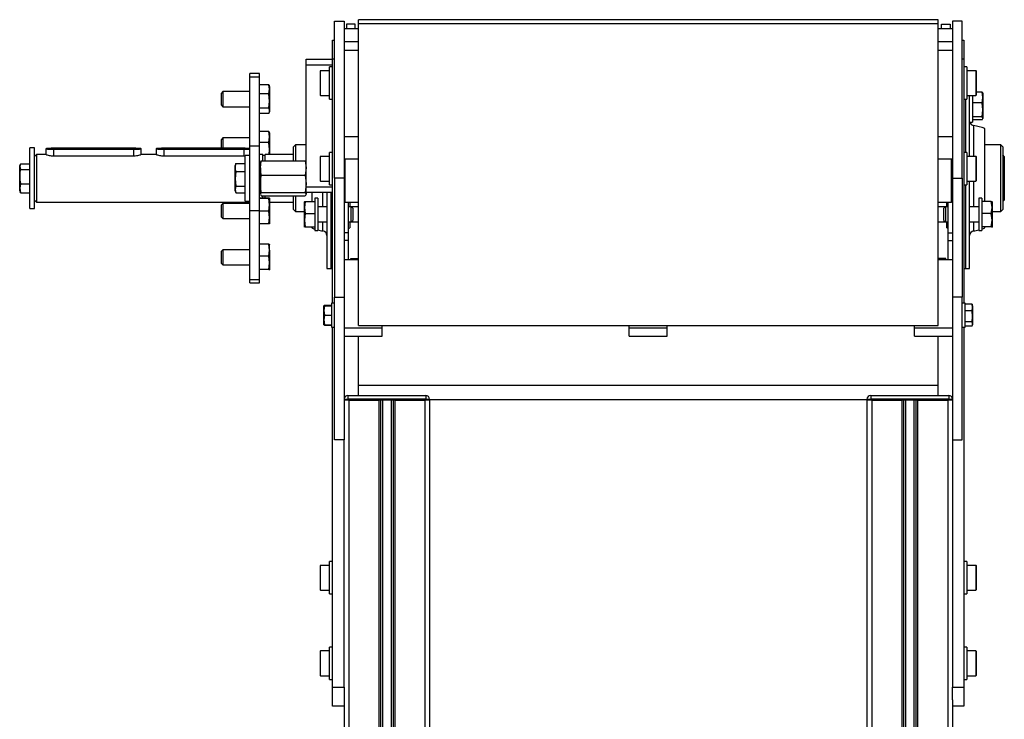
# Model space of a CAD drawing. Header units: millimetres. Extents: x 0 to 420, y 0 to 297.
# Tile 33 of 35: x 254 to 280, y 223 to 241. Entities that reach past the tile are written whole.
import ezdxf

# ---------------------------------------------------------------- set-up
doc = ezdxf.new("R2010")
doc.units = ezdxf.units.MM

msp = doc.modelspace()

# ---------------------------------------------------------------- linework, layer by layer
at = {"color": 7, "linetype": 'Continuous', "lineweight": 25}
for p, q in [((262.77843, 237.11829), (262.77843, 241.24329)), ((262.77843, 241.24329), (263.02843, 241.24329)), ((263.02843, 241.24329), (263.02843, 237.11829)), ((263.32093, 241.16829), (263.09093, 241.16829)), ((263.09093, 241.16829), (263.09093, 241.04329)), ((263.32093, 241.04329), (263.32093, 241.16829)), ((278.64843, 241.28479), (263.40843, 241.28479)), ((263.40843, 241.17595), (263.40843, 241.28479)), ((263.40843, 241.1759), (263.40843, 241.17595)), ((278.64843, 241.17595), (263.40843, 241.17595)), ((263.40843, 241.1759), (263.40843, 241.17595)), ((263.40843, 233.24556), (263.40843, 241.1759)), ((278.64843, 241.17595), (278.64843, 241.28479)), ((278.64843, 241.1759), (278.64843, 241.17595)), ((278.64843, 241.17595), (278.64843, 241.1759)), ((278.64843, 233.24556), (278.64843, 241.1759)), ((278.73593, 241.16829), (278.96593, 241.16829)), ((278.73593, 241.04329), (278.73593, 241.16829)), ((278.96593, 241.16829), (278.96593, 241.04329)), ((279.27843, 241.24329), (279.02843, 241.24329)), ((279.02843, 241.24329), (279.02843, 237.11829)), ((279.27843, 237.11829), (279.27843, 241.24329)), ((263.40843, 241.04329), (263.02843, 241.04329)), ((279.02843, 241.04329), (278.64843, 241.04329)), ((262.72843, 240.24329), (262.72843, 240.74329)), ((262.72843, 240.74329), (262.77843, 240.74329)), ((263.40843, 240.70425), (263.02843, 240.70425)), ((279.02843, 240.70425), (278.64843, 240.70425)), ((279.27843, 240.74329), (279.32843, 240.74329)), ((279.32843, 240.74329), (279.32843, 240.24329)), ((263.02843, 240.48181), (263.40843, 240.48181)), ((278.64843, 240.48181), (279.02843, 240.48181)), ((262.02843, 240.24329), (262.72843, 240.24329)), ((262.02843, 240.09329), (262.02843, 240.24329)), ((262.02843, 236.89329), (262.02843, 240.09329)), ((262.72843, 240.09329), (262.02843, 240.09329)), ((262.72843, 240.04329), (262.64843, 240.04329)), ((262.64843, 239.19329), (262.64843, 240.04329)), ((262.72843, 233.83079), (262.72843, 240.24329)), ((262.77843, 240.24329), (262.72843, 240.24329)), ((279.32843, 240.24329), (279.27843, 240.24329)), ((279.32843, 240.24329), (279.32843, 233.83079)), ((279.40843, 240.04329), (279.32843, 240.04329)), ((279.40843, 240.04329), (279.40843, 239.56905)), ((260.80343, 239.86829), (260.55343, 239.86829)), ((260.55343, 239.78097), (260.55343, 239.86829)), ((260.55343, 239.78097), (260.80343, 239.78097)), ((260.55343, 237.96551), (260.55343, 239.78097)), ((260.80343, 239.78097), (260.80343, 239.86829)), ((260.80343, 237.96551), (260.80343, 239.78097)), ((262.39843, 239.92829), (262.39843, 239.30829)), ((262.64843, 239.94329), (262.41343, 239.94329)), ((262.41343, 239.29329), (262.41343, 239.94329)), ((279.64343, 239.94329), (279.40843, 239.94329)), ((279.64343, 239.94329), (279.64343, 239.89645)), ((279.64343, 239.89645), (279.64343, 239.29329)), ((279.65843, 239.88361), (279.65843, 239.92829)), ((279.65843, 239.30829), (279.65843, 239.88361)), ((261.05133, 239.5773), (260.80343, 239.5773)), ((261.0701, 239.45648), (261.05133, 239.5773)), ((261.0701, 239.53035), (261.06136, 239.55434)), ((261.0701, 239.53035), (261.0701, 239.45648)), ((279.40843, 239.56905), (279.40843, 239.19329)), ((259.84343, 239.39702), (259.80343, 239.35702)), ((259.80343, 239.04776), (259.80343, 239.35702)), ((260.55343, 239.39702), (259.84343, 239.39702)), ((259.84343, 239.39702), (259.84343, 239.01045)), ((261.05133, 239.33567), (260.80343, 239.33567)), ((261.05133, 239.33567), (261.0701, 239.45648)), ((261.0701, 239.14553), (261.05133, 239.33567)), ((261.0701, 239.45648), (261.0701, 239.14553)), ((262.41343, 239.29329), (262.64843, 239.29329)), ((279.40843, 239.29329), (279.64343, 239.29329)), ((279.47843, 237.69329), (279.47843, 239.29329)), ((279.55843, 239.29329), (279.55843, 238.59329)), ((279.80633, 239.38433), (279.65843, 239.38433)), ((279.8251, 239.24129), (279.80633, 239.38433)), ((279.80633, 239.09825), (279.8251, 239.24129)), ((279.8251, 239.35163), (279.82239, 239.35906)), ((279.8251, 239.35163), (279.8251, 239.24129)), ((279.8251, 239.24129), (279.8251, 238.91523)), ((259.80343, 239.03702), (259.80343, 239.04776)), ((259.80343, 239.03702), (259.84343, 238.99702)), ((259.84343, 239.01045), (259.84343, 238.99702)), ((259.84343, 238.99702), (260.55343, 238.99702)), ((261.05133, 238.95539), (261.0701, 239.14553)), ((261.0701, 239.14553), (261.0701, 238.88606)), ((262.64843, 239.19329), (262.72843, 239.19329)), ((279.32843, 239.19329), (279.40843, 239.19329)), ((279.37843, 237.79329), (279.37843, 239.19329)), ((279.37843, 237.79329), (279.37843, 239.19329)), ((279.80633, 239.09825), (279.55843, 239.09825)), ((279.8251, 238.91523), (279.80633, 239.09825)), ((261.05133, 238.95539), (260.80343, 238.95539)), ((261.05133, 238.81674), (260.80343, 238.81674)), ((261.06136, 238.8397), (261.0701, 238.86369)), ((261.0701, 238.88606), (261.0701, 238.86369)), ((279.80633, 238.73221), (279.55843, 238.73221)), ((279.80633, 238.73221), (279.8251, 238.91523)), ((279.8251, 238.91523), (279.8251, 238.69223)), ((279.48295, 238.59329), (279.55843, 238.59329)), ((279.80633, 238.65225), (279.55843, 238.65225)), ((279.58499, 238.50297), (279.58499, 237.69329)), ((279.82239, 238.67752), (279.8251, 238.68496)), ((279.8251, 238.69223), (279.8251, 238.68496)), ((261.05133, 238.34537), (260.80343, 238.34537)), ((261.0701, 238.20233), (261.05133, 238.34537)), ((261.0701, 238.31266), (261.06739, 238.3201)), ((261.0701, 238.31266), (261.0701, 238.20233)), ((263.40843, 238.20916), (263.02843, 238.20916)), ((279.02843, 238.20916), (278.64843, 238.20916)), ((279.87843, 236.51084), (279.87843, 238.42596)), ((259.84343, 238.17933), (259.80343, 238.13933)), ((259.80343, 237.90468), (259.80343, 238.13933)), ((260.55343, 238.17933), (259.84343, 238.17933)), ((259.84343, 238.17933), (259.84343, 237.90468)), ((260.55343, 237.96551), (260.80343, 237.96551)), ((260.55343, 236.27108), (260.55343, 237.96551)), ((261.05133, 238.05929), (260.80343, 238.05929)), ((260.80343, 236.27108), (260.80343, 237.96551)), ((261.05133, 238.05929), (261.0701, 238.20233)), ((261.0701, 237.87627), (261.05133, 238.05929)), ((261.0701, 238.20233), (261.0701, 237.87627)), ((261.75343, 237.99329), (261.70343, 237.94329)), ((262.02843, 237.99329), (261.75343, 237.99329)), ((261.75343, 237.99329), (261.75343, 237.57829)), ((280.30343, 237.99329), (279.87843, 237.99329)), ((280.35343, 237.94329), (280.30343, 237.99329)), ((280.30343, 237.11829), (280.30343, 237.99329)), ((254.89093, 237.91829), (254.76593, 237.91829)), ((254.76593, 236.33756), (254.76593, 237.91829)), ((254.89093, 236.33756), (254.89093, 237.91829)), ((254.94093, 237.74329), (254.89093, 237.69329)), ((255.19093, 237.74329), (254.94093, 237.74329)), ((254.94093, 237.74329), (254.94093, 236.49329)), ((255.19093, 237.89164), (255.19093, 237.74196)), ((257.49093, 237.90468), (255.39093, 237.90468)), ((255.39093, 237.8786), (257.49093, 237.8786)), ((255.39093, 237.8786), (255.39093, 237.69613)), ((257.49093, 237.69613), (255.39093, 237.69613)), ((257.49093, 237.8786), (257.49093, 237.69613)), ((257.69093, 237.74196), (257.69093, 237.89164)), ((258.09093, 237.74329), (257.69093, 237.74329)), ((258.09093, 237.89164), (258.09093, 237.74196)), ((260.39093, 237.90468), (258.29093, 237.90468)), ((258.29093, 237.8786), (260.39093, 237.8786)), ((258.29093, 237.8786), (258.29093, 237.69613)), ((260.39093, 237.69613), (258.29093, 237.69613)), ((260.39093, 237.8786), (260.39093, 237.69613)), ((260.55343, 237.71829), (260.42843, 237.71829)), ((260.42843, 236.51829), (260.42843, 237.71829)), ((260.55343, 237.72395), (260.53672, 237.71829)), ((260.89093, 237.74329), (260.80343, 237.74329)), ((260.89093, 237.57829), (260.89093, 237.74329)), ((260.95593, 237.71579), (260.89093, 237.71579)), ((261.70343, 237.74329), (260.95593, 237.74329)), ((260.95593, 237.57829), (260.95593, 237.74329)), ((261.05646, 237.74329), (261.0701, 237.87627)), ((261.0701, 237.87627), (261.0701, 237.74329)), ((261.70343, 237.57829), (261.70343, 237.94329)), ((262.64843, 237.69329), (262.41343, 237.69329)), ((262.41343, 237.04329), (262.41343, 237.69329)), ((262.72843, 237.79329), (262.64843, 237.79329)), ((262.64843, 236.94329), (262.64843, 237.79329)), ((279.40843, 237.79329), (279.32843, 237.79329)), ((279.40843, 237.79329), (279.40843, 237.18055)), ((279.64343, 237.69329), (279.40843, 237.69329)), ((279.64343, 237.69329), (279.64343, 237.09713)), ((280.35343, 237.94329), (280.35343, 237.11829)), ((280.39093, 237.69329), (280.35343, 237.73079)), ((280.39093, 237.69329), (280.39093, 236.54329)), ((254.51803, 237.5001), (254.49926, 237.42573)), ((254.5099, 237.48085), (254.49926, 237.45163)), ((254.49926, 237.42573), (254.49926, 237.45163)), ((254.51803, 237.5001), (254.76593, 237.5001)), ((260.17648, 237.49207), (260.16176, 237.45163)), ((260.16176, 237.39689), (260.16176, 237.45163)), ((260.17812, 237.49147), (260.18053, 237.50255)), ((260.18053, 237.50255), (260.42843, 237.50255)), ((260.82843, 237.38925), (260.85236, 237.57829)), ((260.83063, 237.54934), (260.82843, 237.54329)), ((260.82843, 237.38925), (260.82843, 237.543)), ((260.85236, 237.57829), (262.0045, 237.57829)), ((262.0045, 237.57829), (262.02843, 237.38925)), ((262.02843, 237.54329), (262.02623, 237.54934)), ((262.39843, 237.67829), (262.39843, 237.05829)), ((263.40843, 237.61829), (263.02843, 237.61829)), ((263.05343, 237.61829), (263.05343, 237.11829)), ((279.02843, 237.61829), (278.64843, 237.61829)), ((279.00343, 237.11829), (279.00343, 237.61829)), ((279.65843, 237.10964), (279.65843, 237.67829)), ((254.49926, 237.42573), (254.51803, 237.35137)), ((254.49926, 237.16047), (254.49926, 237.42573)), ((254.51803, 237.35137), (254.76593, 237.35137)), ((260.16176, 237.0991), (260.16176, 237.39689)), ((260.18053, 237.29123), (260.16176, 237.0991)), ((260.18053, 237.29123), (260.42843, 237.29123)), ((260.82843, 237.31829), (260.80343, 237.31829)), ((260.82843, 237.38925), (260.82843, 236.97021)), ((260.85236, 237.20021), (260.82843, 237.38925)), ((260.82843, 236.97021), (260.85236, 237.20021)), ((260.85236, 237.20021), (262.0045, 237.20021)), ((262.02843, 237.38925), (262.0045, 237.20021)), ((262.0045, 237.20021), (262.02843, 236.97021)), ((279.40843, 237.18055), (279.40843, 236.94329)), ((254.49926, 236.85302), (254.49926, 237.16047)), ((254.51803, 236.96956), (254.49926, 236.85302)), ((254.51803, 236.96956), (254.76593, 236.96956)), ((260.16176, 237.0991), (260.18053, 236.90697)), ((260.16176, 236.8205), (260.16176, 237.0991)), ((260.80343, 236.91829), (260.82843, 236.91829)), ((260.85236, 236.74022), (260.82843, 236.97021)), ((260.82843, 236.97021), (260.82843, 236.69926)), ((262.02843, 236.97021), (262.0045, 236.74022)), ((262.41343, 237.04329), (262.64843, 237.04329)), ((262.64843, 236.94329), (262.72843, 236.94329)), ((263.02843, 237.11829), (262.77843, 237.11829)), ((262.77843, 237.11829), (262.77843, 233.99329)), ((263.02843, 237.11829), (263.02843, 233.99329)), ((263.05343, 237.11829), (263.05343, 236.49329)), ((279.00343, 236.49329), (279.00343, 237.11829)), ((279.02843, 237.11829), (279.27843, 237.11829)), ((279.02843, 237.11829), (279.02843, 233.99329)), ((279.27843, 237.11829), (279.27843, 233.99329)), ((279.32843, 236.94329), (279.40843, 236.94329)), ((279.37843, 234.74329), (279.37843, 236.94329)), ((279.37843, 234.74329), (279.37843, 236.94329)), ((279.40843, 237.04329), (279.64343, 237.04329)), ((279.47843, 234.74329), (279.47843, 237.04329)), ((279.58499, 237.04329), (279.58499, 236.36829)), ((279.64343, 237.09713), (279.64343, 237.04329)), ((279.65843, 237.05829), (279.65843, 237.10964)), ((280.30343, 236.24329), (280.30343, 237.11829)), ((280.35343, 237.11829), (280.35343, 236.29329)), ((254.49926, 236.85302), (254.51803, 236.73649)), ((254.49926, 236.78496), (254.49926, 236.85302)), ((254.49926, 236.78496), (254.5099, 236.75574)), ((254.51803, 236.73649), (254.5129, 236.75683)), ((254.51803, 236.73649), (254.76593, 236.73649)), ((260.18053, 236.90697), (260.16176, 236.8205)), ((260.16176, 236.8205), (260.18053, 236.73403)), ((260.16176, 236.78496), (260.16176, 236.8205)), ((260.16176, 236.78496), (260.17648, 236.74452)), ((260.18053, 236.90697), (260.42843, 236.90697)), ((260.18053, 236.73403), (260.42843, 236.73403)), ((260.83509, 236.68741), (260.82843, 236.69926)), ((260.82843, 236.69926), (260.82843, 236.69329)), ((260.82843, 236.69329), (260.83063, 236.68724)), ((260.85236, 236.74022), (262.0045, 236.74022)), ((260.85236, 236.6583), (262.0045, 236.6583)), ((260.89093, 236.59283), (260.89093, 236.6583)), ((260.95593, 236.59283), (260.95593, 236.6583)), ((261.70343, 236.40382), (261.70343, 236.6583)), ((261.75343, 236.6583), (261.75343, 236.36052)), ((262.02843, 236.69926), (262.02176, 236.68741)), ((262.02623, 236.68724), (262.02843, 236.69329)), ((262.02843, 236.74329), (262.02843, 236.89329)), ((262.02843, 236.89329), (262.72843, 236.89329)), ((262.72843, 236.74329), (262.02843, 236.74329)), ((262.02843, 236.74329), (262.02843, 236.69926)), ((262.02843, 236.69926), (262.02843, 236.69329)), ((262.17843, 236.74329), (262.17843, 236.51084)), ((262.47187, 236.36829), (262.47187, 236.74329)), ((262.57843, 236.74329), (262.57843, 234.74329)), ((262.67843, 236.74329), (262.67843, 234.74329)), ((262.67843, 236.74329), (262.67843, 234.74329)), ((254.89093, 236.54329), (254.94093, 236.49329)), ((254.94093, 236.49329), (260.55343, 236.49329)), ((259.84343, 236.45725), (259.80343, 236.41725)), ((259.80343, 236.09727), (259.80343, 236.41725)), ((260.55343, 236.45725), (259.84343, 236.45725)), ((259.84343, 236.45725), (259.84343, 236.05727)), ((260.42843, 236.51829), (260.55343, 236.51829)), ((261.05133, 236.59283), (260.80343, 236.59283)), ((261.05133, 236.5883), (260.80343, 236.5883)), ((261.0701, 236.42052), (261.05133, 236.5883)), ((261.05133, 236.25273), (261.0701, 236.42052)), ((261.0701, 236.59059), (261.07009, 236.59061)), ((261.0701, 236.59056), (261.0701, 236.42052)), ((261.0701, 236.49329), (261.70343, 236.49329)), ((261.0701, 236.42052), (261.0701, 236.08721)), ((261.70343, 236.29329), (261.70343, 236.40382)), ((262.00825, 236.51084), (261.98949, 236.34919)), ((261.98964, 236.50204), (261.98949, 236.50163)), ((261.98949, 236.34919), (261.98949, 236.50121)), ((262.00825, 236.51084), (262.25615, 236.51084)), ((262.33615, 236.59329), (262.25615, 236.59329)), ((262.25615, 236.59329), (262.25615, 236.55234)), ((262.25615, 236.55234), (262.25615, 235.74329)), ((262.33615, 236.59329), (262.33615, 236.55234)), ((262.33615, 236.55234), (262.33615, 235.74329)), ((263.02843, 236.51829), (263.05343, 236.49329)), ((263.05343, 236.49329), (263.40843, 236.49329)), ((263.14593, 235.67872), (263.14593, 236.49329)), ((263.17843, 236.49329), (263.17843, 236.36829)), ((278.64843, 236.49329), (279.00343, 236.49329)), ((278.87843, 236.36829), (278.87843, 236.49329)), ((278.91093, 235.67872), (278.91093, 236.49329)), ((279.00343, 236.49329), (279.02843, 236.51829)), ((279.80071, 236.59329), (279.72071, 236.59329)), ((279.72071, 236.59329), (279.72071, 236.55234)), ((279.72071, 236.55234), (279.72071, 235.74329)), ((279.80071, 236.59329), (279.80071, 236.55234)), ((279.80071, 236.55234), (279.80071, 235.74329)), ((280.0486, 236.51084), (279.80071, 236.51084)), ((280.06737, 236.34919), (280.0486, 236.51084)), ((280.06737, 236.50163), (280.06722, 236.50204)), ((280.06737, 236.50121), (280.06737, 236.34919)), ((280.35343, 236.50579), (280.39093, 236.54329)), ((254.76593, 236.31829), (254.76593, 236.33756)), ((254.76593, 236.31829), (254.89093, 236.31829)), ((254.89093, 236.31829), (254.89093, 236.33756)), ((260.55343, 236.27108), (260.80343, 236.27108)), ((260.55343, 234.45562), (260.55343, 236.27108)), ((260.80343, 234.45562), (260.80343, 236.27108)), ((261.05133, 236.25273), (260.80343, 236.25273)), ((261.0701, 236.08721), (261.05133, 236.25273)), ((261.70343, 236.29329), (261.75343, 236.24329)), ((261.75343, 236.36052), (261.75343, 236.24329)), ((261.75343, 236.24329), (261.98949, 236.24329)), ((261.98949, 236.34919), (262.00825, 236.18755)), ((261.98949, 236.01628), (261.98949, 236.34919)), ((262.00825, 236.18755), (261.98949, 236.01628)), ((262.00825, 236.18755), (262.25615, 236.18755)), ((262.57843, 236.36829), (262.33615, 236.36829)), ((263.21615, 236.36829), (263.14593, 236.36829)), ((263.40843, 236.36829), (263.21615, 236.36829)), ((263.25615, 236.32829), (263.21615, 236.36829)), ((263.21615, 235.96829), (263.21615, 236.36829)), ((263.25615, 236.32829), (263.25615, 236.00829)), ((278.84071, 236.36829), (278.64843, 236.36829)), ((278.84071, 236.36829), (278.80071, 236.32829)), ((278.80071, 236.00829), (278.80071, 236.32829)), ((278.91093, 236.36829), (278.84071, 236.36829)), ((278.84071, 236.36829), (278.84071, 235.96854)), ((279.72071, 236.36829), (279.47843, 236.36829)), ((280.0486, 236.18755), (279.80071, 236.18755)), ((280.0486, 236.18755), (280.06737, 236.34919)), ((280.06737, 236.01628), (280.0486, 236.18755)), ((280.06737, 236.34919), (280.06737, 236.01628)), ((280.06737, 236.24329), (280.30343, 236.24329)), ((280.30343, 236.24329), (280.35343, 236.29329)), ((259.80343, 236.09725), (259.84343, 236.05725)), ((259.84343, 236.05725), (260.55343, 236.05725)), ((261.05133, 235.92168), (260.80343, 235.92168)), ((261.05133, 235.92168), (261.0701, 236.08721)), ((261.07009, 235.9239), (261.0701, 235.92392)), ((261.0701, 236.08721), (261.0701, 235.92394)), ((261.98949, 236.01628), (262.00825, 235.845)), ((261.98949, 235.83538), (261.98949, 236.01628)), ((262.33615, 235.96829), (262.57843, 235.96829)), ((262.47187, 235.73361), (262.47187, 235.96829)), ((263.14593, 235.96829), (263.21615, 235.96829)), ((263.17843, 235.96829), (263.17843, 235.81062)), ((263.21615, 235.96829), (263.25615, 236.00829)), ((263.21615, 235.96829), (263.40843, 235.96829)), ((278.64843, 235.96829), (278.84071, 235.96829)), ((278.80071, 236.00829), (278.84071, 235.96829)), ((278.84071, 235.96854), (278.84071, 235.96829)), ((278.84071, 235.96829), (278.91093, 235.96829)), ((278.87843, 235.81062), (278.87843, 235.96829)), ((279.47843, 235.96829), (279.72071, 235.96829)), ((279.58499, 235.96829), (279.58499, 235.73361)), ((280.0486, 235.845), (280.06737, 236.01628)), ((280.06737, 236.01628), (280.06737, 235.83538)), ((261.98949, 235.83538), (261.99102, 235.83455)), ((261.98949, 235.83496), (261.98964, 235.83454)), ((262.00825, 235.845), (262.25615, 235.845)), ((262.17843, 235.82575), (262.17843, 235.81062)), ((262.25615, 235.74329), (262.33615, 235.74329)), ((263.14593, 235.67872), (263.02843, 235.67872)), ((263.14593, 235.79865), (263.17843, 235.81062)), ((263.14593, 235.47872), (263.14593, 235.67872)), ((278.87843, 235.81062), (278.91093, 235.79865)), ((278.91093, 235.67872), (279.02843, 235.67872)), ((278.91093, 235.47872), (278.91093, 235.67872)), ((279.72071, 235.74329), (279.80071, 235.74329)), ((280.0486, 235.845), (279.80071, 235.845)), ((279.87843, 235.81062), (279.87843, 235.82575)), ((280.06583, 235.83455), (280.06737, 235.83538)), ((280.06722, 235.83454), (280.06737, 235.83496)), ((261.05133, 235.38747), (260.80343, 235.38747)), ((261.0701, 235.2292), (261.05133, 235.38747)), ((261.0701, 235.3729), (261.06969, 235.37401)), ((261.0701, 235.2292), (261.0701, 235.37249)), ((263.14593, 235.47872), (263.02843, 235.47872)), ((263.14593, 234.97276), (263.14593, 235.47872)), ((278.91093, 235.47872), (279.02843, 235.47872)), ((278.91093, 234.97276), (278.91093, 235.47872)), ((259.84343, 235.23956), (259.80343, 235.19956)), ((259.80343, 234.87956), (259.80343, 235.19956)), ((260.55343, 235.23956), (259.84343, 235.23956)), ((259.84343, 235.23956), (259.84343, 234.84023)), ((261.05133, 235.07093), (261.0701, 235.2292)), ((261.0701, 235.2292), (261.0701, 234.89698)), ((259.80343, 234.87956), (259.84343, 234.83956)), ((259.84343, 234.84023), (259.84343, 234.83956)), ((259.84343, 234.83956), (260.55343, 234.83956)), ((261.05133, 235.07093), (260.80343, 235.07093)), ((261.0701, 234.89698), (261.05133, 235.07093)), ((261.05133, 234.72302), (261.0701, 234.89698)), ((261.0701, 234.89698), (261.0701, 234.70734)), ((263.40843, 234.97276), (263.02843, 234.97276)), ((263.20343, 235.00422), (263.40843, 235.00422)), ((263.20343, 234.97276), (263.20343, 235.00422)), ((278.85343, 235.00422), (278.64843, 235.00422)), ((279.02843, 234.97276), (278.64843, 234.97276)), ((278.85343, 234.97276), (278.85343, 235.00422)), ((261.05133, 234.72302), (260.80343, 234.72302)), ((261.06758, 234.70513), (261.0701, 234.70734)), ((261.06969, 234.70512), (261.0701, 234.70623)), ((262.57843, 234.74329), (262.67843, 234.74329)), ((262.67843, 234.74329), (262.72843, 234.74329)), ((279.32843, 234.74329), (279.37843, 234.74329)), ((279.37843, 234.74329), (279.47843, 234.74329)), ((260.55343, 234.45562), (260.80343, 234.45562)), ((260.55343, 234.36829), (260.55343, 234.45562)), ((260.55343, 234.36829), (260.80343, 234.36829)), ((260.80343, 234.36829), (260.80343, 234.45562)), ((262.77843, 233.83079), (262.69843, 233.83079)), ((262.69843, 233.83079), (262.69843, 233.20579)), ((262.77843, 233.99329), (263.02843, 233.99329)), ((262.77843, 230.24329), (262.77843, 233.99329)), ((263.02843, 233.99329), (263.02843, 230.24329)), ((279.27843, 233.99329), (279.02843, 233.99329)), ((279.02843, 233.99329), (279.02843, 230.24329)), ((279.27843, 230.24329), (279.27843, 233.99329)), ((279.35843, 233.83079), (279.27843, 233.83079)), ((279.35843, 233.51829), (279.35843, 233.83079)), ((279.54435, 233.80451), (279.35843, 233.80451)), ((279.55843, 233.71669), (279.54435, 233.80451)), ((262.51251, 233.76829), (262.49843, 233.64329)), ((262.49843, 233.64329), (262.49843, 233.76829)), ((262.49843, 233.64329), (262.51251, 233.51829)), ((262.49843, 233.39329), (262.49843, 233.64329)), ((262.51251, 233.77855), (262.49936, 233.76829)), ((262.51251, 233.77855), (262.69843, 233.77855)), ((262.51251, 233.76829), (262.69843, 233.76829)), ((279.54435, 233.62887), (279.35843, 233.62887)), ((279.54435, 233.62887), (279.55843, 233.71669)), ((279.55843, 233.48576), (279.54435, 233.62887)), ((279.55843, 233.76829), (279.55092, 233.78893)), ((279.55843, 233.76829), (279.55843, 233.71669)), ((279.55843, 233.71669), (279.55843, 233.48576)), ((262.51251, 233.51829), (262.49843, 233.39329)), ((262.49843, 233.39329), (262.51251, 233.26829)), ((262.49843, 233.26829), (262.49843, 233.39329)), ((262.51251, 233.51829), (262.69843, 233.51829)), ((279.35843, 233.20579), (279.35843, 233.51829)), ((279.54435, 233.34265), (279.35843, 233.34265)), ((279.54435, 233.34265), (279.55843, 233.48576)), ((279.55843, 233.48576), (279.55843, 233.28736)), ((279.55843, 233.28736), (279.55843, 233.26829)), ((262.51251, 233.25803), (262.49936, 233.26829)), ((262.51043, 233.26829), (262.51251, 233.25803)), ((262.51251, 233.26829), (262.69843, 233.26829)), ((262.51251, 233.25803), (262.69843, 233.25803)), ((262.69843, 233.20579), (262.77843, 233.20579)), ((262.72843, 223.74329), (262.72843, 233.20579)), ((263.02843, 233.18692), (264.02843, 233.18692)), ((264.02843, 233.18692), (264.02843, 233.24881)), ((264.02843, 232.96829), (264.02843, 233.18692)), ((270.52843, 233.18692), (270.52843, 233.24805)), ((270.52843, 232.96829), (270.52843, 233.18692)), ((270.52843, 233.18692), (271.52843, 233.18692)), ((271.52843, 233.18692), (271.52843, 233.24815)), ((271.52843, 232.96829), (271.52843, 233.18692)), ((278.02843, 233.18692), (278.02843, 233.24882)), ((278.02843, 233.18692), (279.02843, 233.18692)), ((278.02843, 232.96829), (278.02843, 233.18692)), ((279.27843, 233.20579), (279.35843, 233.20579)), ((279.32843, 233.20579), (279.32843, 223.74329)), ((279.54435, 233.23207), (279.35843, 233.23207)), ((279.55092, 233.24765), (279.55843, 233.26829)), ((263.02843, 232.96829), (264.02843, 232.96829)), ((263.40843, 231.67525), (263.40843, 232.96829)), ((270.52843, 232.96829), (271.52843, 232.96829)), ((278.02843, 232.96829), (279.02843, 232.96829)), ((278.64843, 231.67525), (278.64843, 232.96829)), ((263.40843, 231.67525), (278.64843, 231.67525)), ((263.40843, 231.40829), (263.40843, 231.67525)), ((278.64843, 231.40829), (278.64843, 231.67525)), ((263.02843, 231.30829), (263.128, 231.30829)), ((263.128, 231.28329), (263.02843, 231.28329)), ((263.128, 231.40829), (263.128, 231.30829)), ((263.128, 231.40829), (265.178, 231.40829)), ((265.178, 231.30829), (263.128, 231.30829)), ((263.128, 231.30829), (263.128, 231.28329)), ((263.15343, 231.28329), (263.128, 231.28329)), ((263.15343, 231.28329), (263.15343, 211.78329)), ((263.15343, 231.28329), (263.94593, 231.28329)), ((263.94593, 231.28329), (263.94593, 211.78329)), ((264.36093, 231.28329), (263.94593, 231.28329)), ((263.98855, 231.28329), (263.98855, 211.78329)), ((264.04338, 231.28329), (264.04338, 211.78329)), ((264.26348, 231.28329), (264.26348, 211.78329)), ((264.31831, 231.28329), (264.31831, 211.78329)), ((264.36093, 231.28329), (264.36093, 211.78329)), ((264.36093, 231.28329), (265.15343, 231.28329)), ((265.15343, 231.28329), (265.15343, 211.78329)), ((265.178, 231.28329), (265.15343, 231.28329)), ((265.178, 231.40829), (265.178, 231.30829)), ((265.178, 231.28329), (265.178, 231.30829)), ((265.178, 231.30829), (265.278, 231.30829)), ((265.278, 231.28329), (265.178, 231.28329)), ((265.278, 231.30829), (265.278, 231.28329)), ((265.278, 231.30179), (276.778, 231.30179)), ((265.278, 231.28329), (265.27843, 231.28329)), ((265.27843, 231.28329), (265.27843, 214.03329)), ((276.778, 231.28329), (276.778, 231.30829)), ((276.778, 231.30829), (276.878, 231.30829)), ((276.878, 231.28329), (276.778, 231.28329)), ((276.77843, 231.28329), (276.77843, 214.03329)), ((276.878, 231.40829), (278.928, 231.40829)), ((276.878, 231.40829), (276.878, 231.30829)), ((276.878, 231.30829), (276.878, 231.28329)), ((278.928, 231.30829), (276.878, 231.30829)), ((276.90343, 231.28329), (276.878, 231.28329)), ((276.90343, 231.28329), (276.90343, 211.78329)), ((276.90343, 231.28329), (277.69593, 231.28329)), ((277.69593, 231.28329), (277.69593, 211.78329)), ((278.11093, 231.28329), (277.69593, 231.28329)), ((277.73855, 231.28329), (277.73855, 211.78329)), ((277.79338, 231.28329), (277.79338, 211.78329)), ((278.01348, 231.28329), (278.01348, 211.78329)), ((278.06831, 231.28329), (278.06831, 211.78329)), ((278.11093, 231.28329), (278.11093, 211.78329)), ((278.11093, 231.28329), (278.90343, 231.28329)), ((278.90343, 231.28329), (278.90343, 211.78329)), ((278.928, 231.28329), (278.90343, 231.28329)), ((278.928, 231.40829), (278.928, 231.30829)), ((278.928, 231.28329), (278.928, 231.30829)), ((278.928, 231.30829), (279.028, 231.30829)), ((279.028, 231.28329), (278.928, 231.28329)), ((279.028, 231.30829), (279.028, 231.28329)), ((279.028, 231.28329), (279.02843, 231.28329)), ((263.02843, 230.24329), (262.77843, 230.24329)), ((263.02843, 223.74329), (263.02843, 230.24329)), ((279.02843, 230.24329), (279.02843, 223.74329)), ((279.02843, 230.24329), (279.27843, 230.24329)), ((262.39843, 226.92829), (262.39843, 226.30829)), ((262.64843, 226.94329), (262.41343, 226.94329)), ((262.41343, 226.29329), (262.41343, 226.94329)), ((262.72843, 227.04329), (262.64843, 227.04329)), ((262.64843, 226.28318), (262.64843, 227.04329)), ((279.40843, 227.04329), (279.32843, 227.04329)), ((279.40843, 227.04329), (279.40843, 226.19329)), ((279.64343, 226.94329), (279.40843, 226.94329)), ((279.64343, 226.94329), (279.64343, 226.91958)), ((279.64343, 226.91958), (279.64343, 226.29329)), ((279.65843, 226.90568), (279.65843, 226.92829)), ((279.65843, 226.30829), (279.65843, 226.90568)), ((262.41343, 226.29329), (262.64843, 226.29329)), ((279.40843, 226.29329), (279.64343, 226.29329)), ((262.64843, 226.19329), (262.64843, 226.28318)), ((262.64843, 226.19329), (262.72843, 226.19329)), ((279.32843, 226.19329), (279.40843, 226.19329)), ((262.72843, 224.79329), (262.64843, 224.79329)), ((262.64843, 224.35578), (262.64843, 224.79329)), ((279.40843, 224.79329), (279.32843, 224.79329)), ((279.40843, 224.79329), (279.40843, 223.94329)), ((262.39843, 224.67829), (262.39843, 224.05829)), ((262.64843, 224.69329), (262.41343, 224.69329)), ((262.41343, 224.04329), (262.41343, 224.69329)), ((279.64343, 224.69329), (279.40843, 224.69329)), ((279.64343, 224.69329), (279.64343, 224.66958)), ((279.64343, 224.66958), (279.64343, 224.04329)), ((279.65843, 224.65568), (279.65843, 224.67829)), ((279.65843, 224.05829), (279.65843, 224.65568)), ((262.64843, 223.94329), (262.64843, 224.35578)), ((262.41343, 224.04329), (262.64843, 224.04329)), ((279.40843, 224.04329), (279.64343, 224.04329)), ((262.64843, 223.94329), (262.72843, 223.94329)), ((262.72843, 223.74329), (263.02843, 223.74329)), ((262.72843, 223.24329), (262.72843, 223.74329)), ((263.02843, 223.74329), (263.02843, 223.41257)), ((279.02843, 223.74329), (279.32843, 223.74329)), ((279.02843, 223.41257), (279.02843, 223.74329)), ((279.32843, 223.94329), (279.40843, 223.94329)), ((279.32843, 223.74329), (279.32843, 223.24329)), ((263.02843, 223.24329), (262.72843, 223.24329)), ((263.02843, 223.41257), (263.02843, 211.78329)), ((279.02843, 223.41257), (279.02843, 211.78329)), ((279.32843, 223.24329), (279.02843, 223.24329))]:
    msp.add_line(p, q, dxfattribs=at)
at = {"color": 7, "linetype": 'Continuous', "lineweight": 25, "flags": 128}
for points in [[(255.39093, 237.90468), (255.32913, 237.90405), (255.27337, 237.90219), (255.22913, 237.89931), (255.20072, 237.89567), (255.19093, 237.89164), (255.20072, 237.88761), (255.22913, 237.88398), (255.27337, 237.88109), (255.32913, 237.87924), (255.39093, 237.8786)], [(257.49093, 237.8786), (257.55273, 237.87924), (257.60849, 237.88109), (257.65273, 237.88398), (257.68114, 237.88761), (257.69093, 237.89164), (257.68114, 237.89567), (257.65273, 237.89931), (257.60849, 237.90219), (257.55273, 237.90405), (257.49093, 237.90468)], [(258.29093, 237.90468), (258.22913, 237.90405), (258.17337, 237.90219), (258.12913, 237.89931), (258.10072, 237.89567), (258.09093, 237.89164), (258.10072, 237.88761), (258.12913, 237.88398), (258.17337, 237.88109), (258.22913, 237.87924), (258.29093, 237.8786)]]:
    msp.add_lwpolyline(points, dxfattribs=at)
at = {"color": 7, "linetype": 'Continuous', "lineweight": 25}
for centre, radius, start, end in [((262.41343, 239.92829), 0.015, 90, 180), ((279.64343, 239.92829), 0.015, 0, 90), ((262.41343, 239.30829), 0.015, 180, 270), ((279.64343, 239.30829), 0.015, 270, 0), ((279.60343, 238.6266), 0.125, 195.455062, 261.51555), ((279.37843, 237.11829), 1.4, 69.075168, 81.51555), ((260.41153, 236.08986), 1.81494, 85.515785, 90.650323), ((260.41153, 239.69343), 1.81494, 269.349677, 274.484215), ((262.41343, 237.67829), 0.015, 90, 180), ((279.64343, 237.67829), 0.015, 0, 90), ((262.41343, 237.05829), 0.015, 180, 270), ((279.64343, 237.05829), 0.015, 270, 0), ((262.67843, 237.11829), 1.4, 249.075168, 252.444684), ((262.67843, 237.11829), 1.4, 255.848684, 261.51555), ((262.45343, 235.60998), 0.125, 0, 81.51555), ((279.60343, 235.60998), 0.125, 98.48445, 180), ((279.37843, 237.11829), 1.4, 278.48445, 284.151316), ((279.37843, 237.11829), 1.4, 287.555316, 290.924832), ((263.128, 231.30829), 0.1, 90, 174.667564), ((265.178, 231.30829), 0.1, 0, 90), ((276.878, 231.30829), 0.1, 90, 180), ((278.928, 231.30829), 0.1, 0, 90), ((262.41343, 226.92829), 0.015, 90, 180), ((279.64343, 226.92829), 0.015, 0, 90), ((262.41343, 226.30829), 0.015, 180, 270), ((279.64343, 226.30829), 0.015, 270, 0), ((262.41343, 224.67829), 0.015, 90, 180), ((279.64343, 224.67829), 0.015, 0, 90), ((262.41343, 224.05829), 0.015, 180, 270), ((279.64343, 224.05829), 0.015, 270, 0)]:
    msp.add_arc(centre, radius, start, end, dxfattribs=at)
for points, knots in [([(261.05133, 239.5773), (261.05386, 239.57259), (261.05807, 239.56479), (261.05944, 239.55687), (261.05999, 239.55373)], [0, 0, 0, 0, 0.60376805, 1, 1, 1, 1]), ([(279.80633, 239.38433), (279.8087, 239.38161), (279.81607, 239.37319), (279.81814, 239.36463), (279.81955, 239.35884)], [0, 0, 0, 0, 0.32294299, 1, 1, 1, 1]), ([(261.0701, 238.88606), (261.06777, 238.90453), (261.06485, 238.92778), (261.05364, 238.95067), (261.05133, 238.95539)], [0, 0, 0, 0, 0.79381431, 1, 1, 1, 1]), ([(261.05133, 238.81674), (261.05193, 238.81795), (261.06339, 238.84081), (261.06684, 238.86405), (261.0701, 238.88606)], [0, 0, 0, 0, 0.052974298, 1, 1, 1, 1]), ([(279.8251, 238.69223), (279.82277, 238.70288), (279.81985, 238.71629), (279.80864, 238.72949), (279.80633, 238.73221)], [0, 0, 0, 0, 0.793814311, 1, 1, 1, 1]), ([(279.80633, 238.65225), (279.80693, 238.65295), (279.81839, 238.66613), (279.82184, 238.67954), (279.8251, 238.69223)], [0, 0, 0, 0, 0.052974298, 1, 1, 1, 1]), ([(261.05133, 238.34537), (261.0537, 238.34265), (261.06107, 238.33423), (261.06314, 238.32567), (261.06455, 238.31988)], [0, 0, 0, 0, 0.32294299, 1, 1, 1, 1]), ([(255.39093, 237.69613), (255.37368, 237.69666), (255.33508, 237.69786), (255.27902, 237.70784), (255.23026, 237.72191), (255.19714, 237.73564), (255.19295, 237.73991), (255.19093, 237.74196)], [0, 0, 0, 0, 0.16387334, 0.36689235, 0.57822507, 0.79682182, 1, 1, 1, 1]), ([(257.68822, 237.7411), (257.68867, 237.74048), (257.68998, 237.73873), (257.66898, 237.72871), (257.62918, 237.71468), (257.57222, 237.70143), (257.52265, 237.6964), (257.49543, 237.69616), (257.49093, 237.69613)], [0, 0, 0, 0, 0.110924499, 0.314474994, 0.523198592, 0.740581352, 0.95712164, 1, 1, 1, 1]), ([(258.29093, 237.69613), (258.27368, 237.69666), (258.23508, 237.69786), (258.17902, 237.70784), (258.13026, 237.72191), (258.09714, 237.73564), (258.09295, 237.73991), (258.09093, 237.74196)], [0, 0, 0, 0, 0.16387334, 0.36689235, 0.57822507, 0.79682182, 1, 1, 1, 1]), ([(260.42843, 237.69856), (260.42051, 237.69761), (260.40827, 237.69613), (260.39545, 237.69613), (260.39093, 237.69613)], [0, 0, 0, 0, 0.647327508, 1, 1, 1, 1]), ([(260.18053, 237.50255), (260.17822, 237.49536), (260.16701, 237.46048), (260.16408, 237.42503), (260.16176, 237.39689)], [0, 0, 0, 0, 0.20618569, 1, 1, 1, 1]), ([(260.85236, 237.57829), (260.84914, 237.57524), (260.83489, 237.56171), (260.83125, 237.54797), (260.82843, 237.53733)], [0, 0, 0, 0, 0.22571131, 1, 1, 1, 1]), ([(262.02294, 237.5491), (262.02101, 237.5558), (262.01818, 237.56559), (262.00779, 237.57524), (262.0045, 237.57829)], [0, 0, 0, 0, 0.68356313, 1, 1, 1, 1]), ([(254.51803, 237.35137), (254.51572, 237.33837), (254.50451, 237.27534), (254.50158, 237.2113), (254.49926, 237.16047)], [0, 0, 0, 0, 0.20618569, 1, 1, 1, 1]), ([(260.16176, 237.39689), (260.16502, 237.36334), (260.16846, 237.32791), (260.17992, 237.29307), (260.18053, 237.29123)], [0, 0, 0, 0, 0.9470257, 1, 1, 1, 1]), ([(254.49926, 237.16047), (254.50252, 237.09984), (254.50596, 237.03583), (254.51742, 236.9729), (254.51803, 236.96956)], [0, 0, 0, 0, 0.9470257, 1, 1, 1, 1]), ([(260.82843, 236.69926), (260.83125, 236.7099), (260.83489, 236.72364), (260.84914, 236.73716), (260.85236, 236.74022)], [0, 0, 0, 0, 0.774288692, 1, 1, 1, 1]), ([(260.85236, 236.6583), (260.85172, 236.65887), (260.84667, 236.66344), (260.84507, 236.66809), (260.84368, 236.67216)], [0, 0, 0, 0, 0.12543507, 1, 1, 1, 1]), ([(262.0045, 236.74022), (262.00772, 236.73716), (262.02197, 236.72364), (262.02561, 236.7099), (262.02843, 236.69926)], [0, 0, 0, 0, 0.22571131, 1, 1, 1, 1]), ([(262.01318, 236.67216), (262.01178, 236.66809), (262.01019, 236.66344), (262.00513, 236.65887), (262.0045, 236.6583)], [0, 0, 0, 0, 0.87456493, 1, 1, 1, 1]), ([(261.0701, 236.59056), (261.06684, 236.59128), (261.06339, 236.59204), (261.05193, 236.59279), (261.05133, 236.59283)], [0, 0, 0, 0, 0.947025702, 1, 1, 1, 1]), ([(261.05133, 236.5883), (261.05364, 236.58846), (261.06485, 236.5892), (261.06777, 236.58996), (261.0701, 236.59056)], [0, 0, 0, 0, 0.20618569, 1, 1, 1, 1]), ([(261.98949, 236.50121), (261.99181, 236.50377), (261.99473, 236.507), (262.00594, 236.51018), (262.00825, 236.51084)], [0, 0, 0, 0, 0.793814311, 1, 1, 1, 1]), ([(280.0486, 236.51084), (280.05092, 236.51018), (280.06213, 236.507), (280.06505, 236.50377), (280.06737, 236.50121)], [0, 0, 0, 0, 0.206185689, 1, 1, 1, 1]), ([(261.0701, 235.92394), (261.06777, 235.92334), (261.06485, 235.92258), (261.05364, 235.92184), (261.05133, 235.92168)], [0, 0, 0, 0, 0.79381431, 1, 1, 1, 1]), ([(262.00825, 235.845), (262.00594, 235.84435), (261.99473, 235.84117), (261.99181, 235.83794), (261.98949, 235.83538)], [0, 0, 0, 0, 0.206185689, 1, 1, 1, 1]), ([(280.06737, 235.83538), (280.06505, 235.83794), (280.06213, 235.84117), (280.05092, 235.84435), (280.0486, 235.845)], [0, 0, 0, 0, 0.793814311, 1, 1, 1, 1]), ([(261.05133, 235.38747), (261.05364, 235.38641), (261.06485, 235.38123), (261.06777, 235.37596), (261.0701, 235.37179)], [0, 0, 0, 0, 0.206185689, 1, 1, 1, 1]), ([(261.0701, 234.70734), (261.06777, 234.71152), (261.06485, 234.71678), (261.05364, 234.72196), (261.05133, 234.72302)], [0, 0, 0, 0, 0.793814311, 1, 1, 1, 1]), ([(279.54435, 233.80451), (279.5463, 233.80076), (279.54909, 233.79537), (279.55003, 233.7899), (279.55032, 233.78824)], [0, 0, 0, 0, 0.69670201, 1, 1, 1, 1]), ([(262.49843, 233.76829), (262.50087, 233.76829), (262.50345, 233.76829), (262.51205, 233.76829), (262.51251, 233.76829)], [0, 0, 0, 0, 0.9470257, 1, 1, 1, 1]), ([(279.55843, 233.28736), (279.55669, 233.30208), (279.5545, 233.32063), (279.54609, 233.33889), (279.54435, 233.34265)], [0, 0, 0, 0, 0.79381431, 1, 1, 1, 1]), ([(279.54435, 233.23207), (279.54481, 233.23304), (279.5534, 233.25126), (279.55598, 233.2698), (279.55843, 233.28736)], [0, 0, 0, 0, 0.0529743, 1, 1, 1, 1]), ([(262.51251, 233.26829), (262.51205, 233.26829), (262.50345, 233.26829), (262.50087, 233.26829), (262.49843, 233.26829)], [0, 0, 0, 0, 0.052974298, 1, 1, 1, 1]), ([(263.40843, 233.24577), (265.70702, 233.24538), (270.78702, 233.24452), (275.86702, 233.24533), (278.64843, 233.24577)], [0, 0, 0, 0, 0.45247939, 1, 1, 1, 1])]:
    msp.add_open_spline(points, degree=3, knots=knots, dxfattribs=at)

doc.saveas('drawing.dxf')
